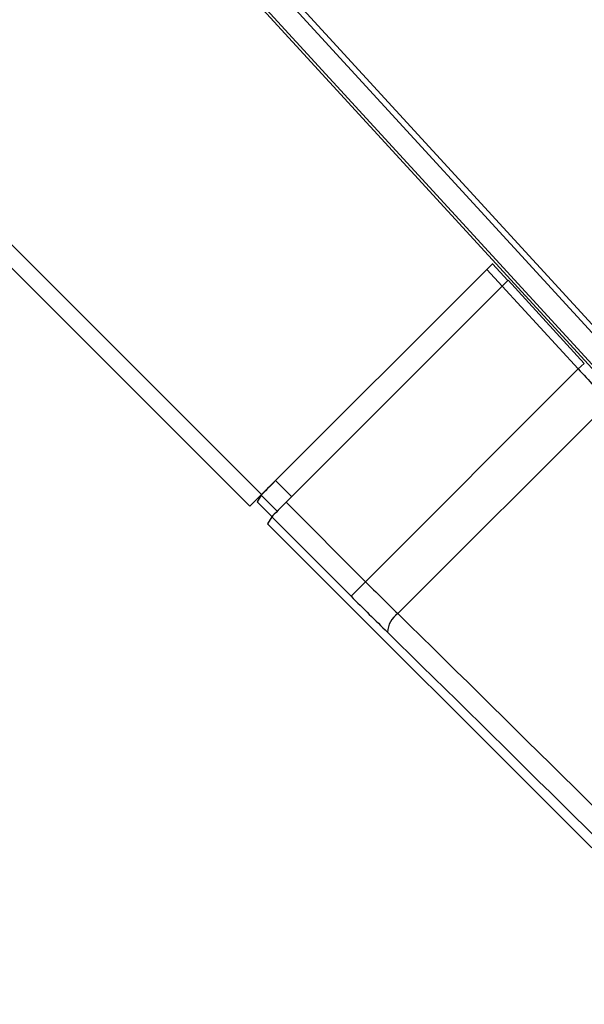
# Model space of a CAD drawing. Header units: millimetres. Extents: x 0 to 420, y 0 to 297.
# Tile 38 of 69: x 162.42 to 167.08, y 178.52 to 186.64. Entities that reach past the tile are written whole.
import ezdxf

# ---------------------------------------------------------------- set-up
doc = ezdxf.new("R2010")
doc.units = ezdxf.units.MM

msp = doc.modelspace()

# ---------------------------------------------------------------- linework, layer by layer
at = {"color": 7, "linetype": 'Continuous', "lineweight": 25}
for p, q in [((128.30995, 218.82789), (164.41575, 182.72209)), ((128.30995, 218.63689), (164.32025, 182.62658)), ((163.08581, 188.54738), (171.04405, 179.86248)), ((171.01035, 179.83108), (163.05188, 188.51623)), ((168.96266, 181.77172), (162.90542, 188.38203)), ((162.92123, 188.39651), (169.64436, 181.05949)), ((164.41575, 182.72209), (166.32053, 184.62686)), ((166.39784, 184.43899), (166.27104, 184.57737)), ((166.3188, 184.62514), (166.44531, 184.48707)), ((166.44689, 184.48884), (167.07502, 183.80336)), ((164.61815, 182.6593), (166.39951, 184.44066)), ((167.02526, 183.75777), (166.39951, 184.44066)), ((165.27247, 182.00498), (167.02526, 183.75777)), ((167.07502, 183.80336), (167.02526, 183.75777)), ((167.28013, 183.48343), (165.53854, 181.74185)), ((164.53167, 182.83801), (164.66427, 182.70541)), ((164.32025, 182.62658), (164.41575, 182.72209)), ((164.41337, 182.71769), (164.38012, 182.66228)), ((164.54518, 182.58589), (164.41337, 182.71769)), ((164.50148, 182.54091), (164.38012, 182.66228)), ((164.61815, 182.6593), (165.27247, 182.00498)), ((164.49985, 182.53899), (164.46535, 182.48149)), ((164.46535, 182.48149), (167.13602, 179.81082)), ((165.15317, 181.88567), (164.49985, 182.53899)), ((165.27247, 182.00498), (165.15317, 181.88567))]:
    msp.add_line(p, q, dxfattribs=at)
msp.add_arc((165.65533, 181.57517), 0.20352, 125.018316, 175.971419, dxfattribs=at)
for centre, major_axis, ratio, start_param, end_param in [((166.39911, 184.44109), (0.0478, 0.0478), 0.0087186, 4.7120083, 6.247898), ((167.05697, 183.78948), (-0.91538, 0.99469), 0.0331492, 1.5721728, 1.8529049), ((164.53271, 182.83696), (0.11938, 0.11938), 0.0087269, 1.5707963, 3.1066861), ((164.61919, 182.65826), (0.11938, 0.11938), 0.0087269, 1.5707963, 3.1066861), ((165.30999, 182.0425), (-0.95503, 0.95503), 0.0392859, 1.5707963, 1.8515285), ((165.19069, 181.92319), (-1.07441, 1.07441), 0.0349208, 1.5707963, 1.8515285), ((168.28027, 178.25364), (-11.24296, 11.24296), 0.03455, 4.712389, 4.9931211), ((168.16096, 178.13434), (-11.12358, 11.12358), 0.0349208, 4.712389, 4.9931211)]:
    msp.add_ellipse(centre, major_axis=major_axis, ratio=ratio, start_param=start_param, end_param=end_param, dxfattribs=at)

doc.saveas('drawing.dxf')
